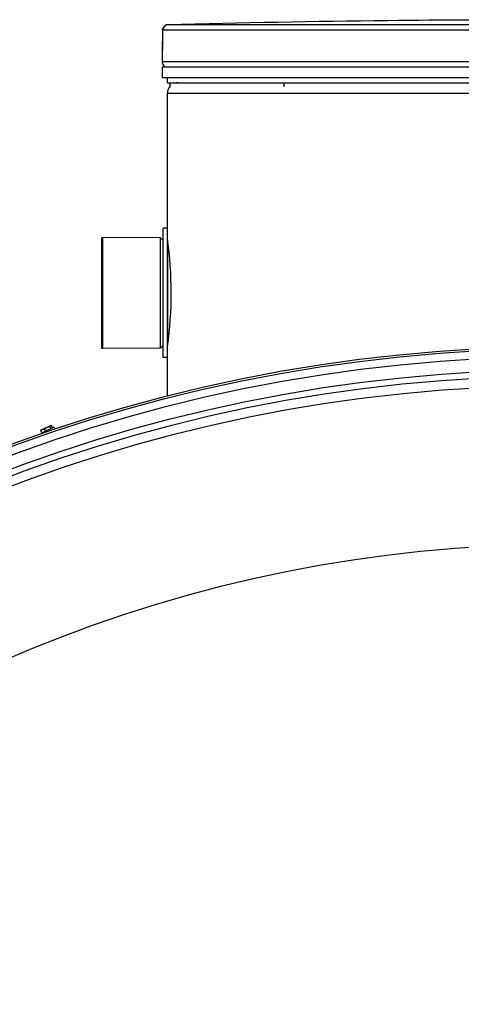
# Model space of a CAD drawing. Header units: millimetres. Extents: x 0 to 420, y 0 to 297.
# Tile 21 of 28: x 348 to 359, y 249 to 273. Entities that reach past the tile are written whole.
import ezdxf

# ---------------------------------------------------------------- set-up
doc = ezdxf.new("R2010")
doc.units = ezdxf.units.MM
doc.header["$LTSCALE"] = 23.1
doc.layers.get('0').update_dxf_attribs({"linetype": 'CONTINUOUS'})
for name, color, linetype in [('01_GLOBAL', 7, 'CONTINUOUS'), ('AXES_REF', 7, 'CONTINUOUS'), ('SURFACES', 7, 'CONTINUOUS'), ('VISSERIE', 7, 'CONTINUOUS')]:
    doc.layers.add(name, color=color, linetype=linetype)

msp = doc.modelspace()

# ---------------------------------------------------------------- linework, layer by layer
at = {"color": 9, "linetype": 'Continuous'}
for p, q in [((360.795, 272.673), (351.915, 272.673)), ((357.4, 272.774), (357.4, 272.774)), ((351.794, 272.548), (351.792, 272.267)), ((351.794, 272.548), (351.793, 272.549)), ((360.789, 272.548), (351.794, 272.548)), ((351.792, 272.267), (351.792, 272.268)), ((351.783, 272.048), (351.781, 272.048)), ((370.781, 271.795), (351.781, 271.795)), ((351.831, 271.675), (351.871, 271.675)), ((354.54, 271.675), (354.882, 271.675)), ((351.918, 265.075), (351.918, 267.515))]:
    msp.add_line(p, q, dxfattribs=at)
at = {"color": 7, "linetype": 'Continuous'}
for p, q in [((357.399, 272.774), (357.15, 272.771)), ((357.4, 272.774), (357.399, 272.774)), ((351.793, 272.549), (351.792, 272.268)), ((351.792, 272.268), (351.791, 272.244)), ((351.791, 272.244), (351.791, 272.223)), ((351.791, 272.223), (351.791, 272.203)), ((351.781, 272.048), (351.781, 271.795)), ((351.786, 272.071), (351.785, 272.07)), ((351.787, 272.084), (351.786, 272.071)), ((351.788, 272.112), (351.787, 272.101)), ((351.787, 272.101), (351.787, 272.091)), ((351.787, 272.091), (351.787, 272.084)), ((351.789, 272.125), (351.788, 272.112)), ((351.79, 272.156), (351.789, 272.14)), ((351.789, 272.14), (351.789, 272.125)), ((351.791, 272.203), (351.79, 272.183)), ((351.781, 271.67), (351.781, 271.42)), ((351.781, 271.67), (370.781, 271.67)), ((351.831, 271.67), (351.831, 271.675)), ((351.781, 271.42), (370.781, 271.42)), ((351.906, 271.295), (351.906, 271.42)), ((351.906, 271.295), (370.656, 271.295)), ((351.971, 271.213), (351.971, 271.295)), ((352.091, 271.286), (352.091, 271.295)), ((354.68, 271.195), (354.68, 271.295)), ((351.806, 264.757), (351.806, 267.832)), ((351.906, 267.832), (351.806, 267.832)), ((351.906, 264.757), (351.906, 267.832)), ((350.368, 264.976), (350.368, 267.614)), ((351.743, 267.607), (350.368, 267.614)), ((351.743, 264.982), (351.743, 267.607)), ((351.806, 267.545), (351.743, 267.607)), ((351.743, 264.982), (350.368, 264.976)), ((351.806, 265.045), (351.743, 264.982)), ((351.906, 264.757), (351.806, 264.757)), ((348.906, 263.034), (349.134, 263.14)), ((349.137, 263.065), (349.112, 263.118)), ((349.14, 263.14), (349.134, 263.14)), ((349.177, 263.084), (349.152, 263.137)), ((348.922, 262.964), (348.897, 263.018)), ((348.902, 263.029), (348.906, 263.034)), ((349.01, 263.005), (348.985, 263.059))]:
    msp.add_line(p, q, dxfattribs=at)
msp.add_lwpolyline([(351.79, 272.183), (351.79, 272.165), (351.79, 272.156)], dxfattribs=at)
msp.add_circle((361.281, 227.22), 37.8, dxfattribs=at)
for centre, radius, start, end in [((351.918, 272.548), 0.125, 91.4864, 179.6289), ((361.281, -88.268), 361.062, 90.65548, 91.48637), ((361.281, -88.268), 361.062, 89.3842, 90.6158), ((351.906, 272.048), 0.125, 163.0533, 180), ((351.906, 271.795), 0.125, 180, 235.7356), ((351.863, 271.675), 0.0325, 148.6217, 180), ((342.469, 266.284), 9.529, 0.0652, 7.9322), ((342.588, 266.298), 9.41, 352.1831, 359.9834), ((361.281, 227.22), 33.091, 92.9723, 180)]:
    msp.add_arc(centre, radius, start, end, dxfattribs=at)
at = {"color": 9, "linetype": 'Continuous'}
for centre, radius, start, end in [((351.919, 272.547), 0.126, 98.984, 102.4091), ((351.918, 272.549), 0.124, 91.5127, 99.0001), ((351.918, 272.55), 0.123, 111.8962, 113.7511), ((351.918, 272.548), 0.125, 106.3401, 111.8887), ((351.919, 272.547), 0.126, 102.4075, 106.3459), ((347.515, 272.288), 4.276, 357.8524, 359.726), ((351.908, 272.048), 0.125, 169.2575, 179.9612)]:
    msp.add_arc(centre, radius, start, end, dxfattribs=at)
msp.add_open_spline([(351.794, 272.548), (351.794, 272.594), (351.826, 272.644), (351.868, 272.662)], degree=3, dxfattribs=at)
msp.add_open_spline([(351.789, 272.127), (351.788, 272.108), (351.779, 272.09), (351.79, 272.048), (351.783, 272.048)], degree=3, knots=[0, 0, 0, 0, 0.737028, 1, 1, 1, 1], dxfattribs=at)
at = {"color": 7, "linetype": 'Continuous'}
for points in [[(348.985, 263.059), (349, 263.073), (349.018, 263.085), (349.036, 263.095)], [(349.051, 263.102), (349.071, 263.11), (349.092, 263.115), (349.112, 263.118)], [(349.13, 263.139), (349.133, 263.14), (349.137, 263.14), (349.14, 263.14)], [(349.14, 263.14), (349.145, 263.139), (349.149, 263.138), (349.152, 263.137)], [(348.897, 263.018), (348.907, 263.029), (348.918, 263.039), (348.931, 263.046)], [(348.902, 263.029), (348.9, 263.025), (348.898, 263.022), (348.897, 263.018)], [(348.941, 263.051), (348.955, 263.056), (348.97, 263.058), (348.985, 263.059)]]:
    msp.add_open_spline(points, degree=3, dxfattribs=at)
msp.add_open_spline([(349.112, 263.118), (349.113, 263.12), (349.116, 263.127), (349.121, 263.134), (349.125, 263.137)], degree=3, knots=[0, 0, 0, 0, 0.280642, 1, 1, 1, 1], dxfattribs=at)
at = {"layer": '01_GLOBAL', "color": 7, "linetype": 'Continuous'}
for p, q in [((351.906, 267.832), (351.906, 271.045)), ((351.906, 263.839), (351.906, 264.757))]:
    msp.add_line(p, q, dxfattribs=at)
at = {"layer": '01_GLOBAL', "color": 9, "linetype": 'Continuous'}
msp.add_line((351.906, 271.045), (370.656, 271.045), dxfattribs=at)
at = {"layer": '01_GLOBAL', "color": 7, "linetype": 'Continuous'}
for start, end in [(90, 105.0766), (137.755, 180)]:
    msp.add_arc((352.156, 271.045), 0.25, start, end, dxfattribs=at)
at = {"layer": 'AXES_REF', "color": 7, "linetype": 'Continuous'}
for p, q in [((350.343, 267.607), (350.343, 264.982)), ((350.343, 267.607), (350.368, 267.607)), ((350.343, 264.982), (350.368, 264.982))]:
    msp.add_line(p, q, dxfattribs=at)
at = {"layer": 'SURFACES', "color": 7, "linetype": 'Continuous'}
for radius in [37.75, 37.25, 36.875]:
    msp.add_circle((361.281, 227.22), radius, dxfattribs=at)
at = {"layer": 'SURFACES', "color": 9, "linetype": 'Continuous'}
for radius in [37.56, 37.1]:
    msp.add_circle((361.281, 227.22), radius, dxfattribs=at)
at = {"layer": 'VISSERIE', "color": 7, "linetype": 'Continuous'}
for q in [(348.932, 262.969), (349.221, 263.071)]:
    msp.add_line((349.208, 263.098), q, dxfattribs=at)

doc.saveas('drawing.dxf')
